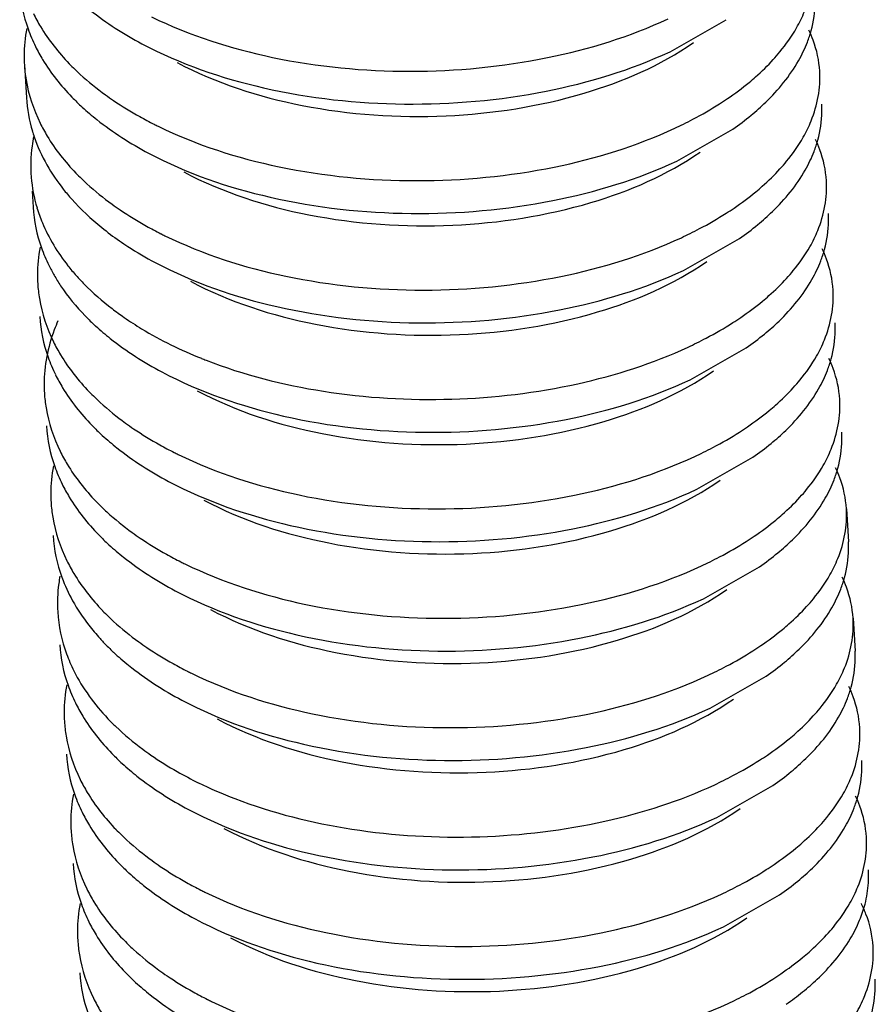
# Model space of a CAD drawing. Header units: millimetres. Extents: x -43833 to -38083, y -3638 to -2112.
# Tile 50 of 114: x -42588.35 to -42585.11, y -3248.11 to -3244.39. Entities that reach past the tile are written whole.
import ezdxf

# ---------------------------------------------------------------- set-up
doc = ezdxf.new("R2010")
doc.units = ezdxf.units.MM
doc.layers.add('02___PRT_ALL_AXES', color=7, linetype='Continuous')

msp = doc.modelspace()

# ---------------------------------------------------------------- linework, layer by layer
at = {"color": 7, "linetype": 'Continuous'}
for p, q in [((-42585.8892, -3244.5135), (-42585.6769, -3244.3925)), ((-42585.864, -3244.9269), (-42585.6517, -3244.8059)), ((-42585.8387, -3245.3404), (-42585.6265, -3245.2194)), ((-42585.8135, -3245.7539), (-42585.6012, -3245.6329)), ((-42585.7883, -3246.1673), (-42585.576, -3246.0463)), ((-42585.7631, -3246.5808), (-42585.5508, -3246.4598)), ((-42585.7378, -3246.9943), (-42585.5256, -3246.8733)), ((-42585.7126, -3247.4077), (-42585.5003, -3247.2867)), ((-42585.6874, -3247.8212), (-42585.4751, -3247.7002))]:
    msp.add_line(p, q, dxfattribs=at)
for centre, radius, start, end in [((-42587.7681, -3244.5308), 0.5631, 169.2098, 179.8921), ((-42587.7379, -3244.222), 0.6138, 199.5322, 206.267), ((-42585.8065, -3244.3089), 0.468, 338.8921, 344.5079), ((-42587.7859, -3244.53), 0.5453, 179.9664, 183.5039), ((-42587.4858, -3243.9066), 0.9382, 224.0385, 227.5747), ((-42587.7655, -3244.6527), 0.5582, 183.5637, 196.7479), ((-42587.477, -3244.0293), 0.94, 224.2107, 227.5724), ((-42585.7132, -3244.7358), 0.3984, 359.3671, 3.5053), ((-42587.1731, -3243.4654), 1.4807, 240.8793, 243.2595), ((-42586.2755, -3243.9111), 1.0908, 304.8814, 309.4373), ((-42587.1438, -3243.4079), 1.5452, 243.2477, 243.8842), ((-42586.5488, -3243.3486), 1.6043, 294.9713, 296.2868), ((-42587.7315, -3244.946), 0.5746, 168.8005, 172.3888), ((-42587.7441, -3244.6465), 0.5805, 196.7236, 198.9701), ((-42587.7511, -3244.9435), 0.5548, 172.3828, 196.7479), ((-42585.7813, -3244.7224), 0.468, 338.8921, 344.5079), ((-42587.4606, -3244.3201), 0.9382, 224.0385, 227.5747), ((-42585.688, -3245.1493), 0.3984, 359.3671, 3.5053), ((-42587.1479, -3243.8789), 1.4807, 240.8793, 243.2595), ((-42586.2503, -3244.3246), 1.0908, 304.8814, 309.4373), ((-42587.3186, -3244.2866), 1.1454, 231.1013, 235.295), ((-42587.1186, -3243.8213), 1.5452, 243.2477, 243.8842), ((-42586.5236, -3243.762), 1.6043, 294.9713, 296.2868), ((-42587.7176, -3245.3577), 0.5631, 169.2098, 179.8921), ((-42587.6874, -3245.049), 0.6138, 199.5322, 206.267), ((-42585.756, -3245.1358), 0.468, 338.8921, 344.5079), ((-42587.649, -3245.0302), 0.6566, 206.249, 209.9844), ((-42587.5249, -3244.8161), 0.8164, 218.3147, 221.719), ((-42587.7354, -3245.357), 0.5453, 179.9664, 183.5039), ((-42587.289, -3244.5595), 1.1657, 232.4898, 235.2745), ((-42587.4266, -3244.8563), 0.94, 224.2107, 227.5724), ((-42585.6628, -3245.5627), 0.3984, 359.3671, 3.5053), ((-42586.2251, -3244.738), 1.0908, 304.8814, 309.4373), ((-42586.4984, -3244.1755), 1.6043, 294.9713, 296.2868), ((-42587.6924, -3245.7712), 0.5631, 169.2098, 179.8921), ((-42587.6622, -3245.4624), 0.6138, 199.5322, 206.267), ((-42586.9948, -3244.0145), 1.7867, 248.1059, 248.7153), ((-42585.7308, -3245.5493), 0.468, 338.8921, 344.5079), ((-42587.7102, -3245.7704), 0.5453, 179.9664, 183.5039), ((-42587.4102, -3245.147), 0.9382, 224.0385, 227.5747), ((-42587.4013, -3245.2697), 0.94, 224.2107, 227.5724), ((-42585.6376, -3245.9762), 0.3984, 359.3671, 3.5053), ((-42587.0974, -3244.7058), 1.4807, 240.8793, 243.2595), ((-42587.0681, -3244.6483), 1.5452, 243.2477, 243.8842), ((-42586.4731, -3244.589), 1.6043, 294.9713, 296.2868), ((-42586.1999, -3245.1515), 1.0908, 304.8814, 309.4373), ((-42587.6672, -3246.1846), 0.5631, 169.2098, 179.8921), ((-42587.637, -3245.8759), 0.6138, 199.5322, 206.267), ((-42585.7056, -3245.9628), 0.468, 338.8921, 344.5079), ((-42587.685, -3246.1839), 0.5453, 179.9664, 183.5039), ((-42587.3849, -3245.5605), 0.9382, 224.0385, 227.5747), ((-42587.3761, -3245.6832), 0.94, 224.2107, 227.5724), ((-42585.6123, -3246.3897), 0.3984, 359.3671, 3.5053), ((-42587.0722, -3245.1193), 1.4807, 240.8793, 243.2595), ((-42586.1746, -3245.565), 1.0908, 304.8814, 309.4373), ((-42587.0429, -3245.0617), 1.5452, 243.2477, 243.8842), ((-42586.4479, -3245.0024), 1.6043, 294.9713, 296.2868), ((-42587.6334, -3246.5992), 0.5718, 169.4957, 172.4184), ((-42585.6804, -3246.3762), 0.468, 338.8921, 344.5079), ((-42587.6495, -3246.5971), 0.5555, 172.4126, 183.4638), ((-42587.3597, -3245.974), 0.9382, 224.0385, 227.5747), ((-42587.437, -3246.1772), 0.822, 217.7594, 222.4132), ((-42587.3988, -3246.143), 0.8734, 222.3794, 223.5554), ((-42587.3612, -3246.1068), 0.9256, 223.5788, 226.9794), ((-42585.5871, -3246.8031), 0.3984, 359.3671, 3.5053), ((-42587.047, -3245.5327), 1.4807, 240.8793, 243.2595), ((-42586.1494, -3245.9784), 1.0908, 304.8814, 309.4373), ((-42587.0177, -3245.4752), 1.5452, 243.2477, 243.8842), ((-42586.4227, -3245.4159), 1.6043, 294.9713, 296.2868), ((-42587.6167, -3247.0116), 0.5631, 169.2098, 179.8921), ((-42587.5865, -3246.7028), 0.6138, 199.5322, 206.267), ((-42585.6551, -3246.7897), 0.468, 338.8921, 344.5079), ((-42587.6345, -3247.0108), 0.5453, 179.9664, 183.5039), ((-42587.3257, -3246.5101), 0.94, 224.2107, 227.5724), ((-42585.5619, -3247.2166), 0.3984, 359.3671, 3.5053), ((-42587.0195, -3245.9417), 1.4857, 240.4519, 243.9259), ((-42586.1242, -3246.3919), 1.0908, 304.8814, 309.4373), ((-42586.9264, -3245.7493), 1.6994, 243.9595, 249.0228), ((-42586.3975, -3245.8294), 1.6043, 294.9713, 296.2868), ((-42587.5915, -3247.425), 0.5631, 169.2098, 179.8921), ((-42587.5613, -3247.1163), 0.6138, 199.5322, 206.267), ((-42585.6299, -3247.2032), 0.468, 338.8921, 344.5079), ((-42587.6093, -3247.4243), 0.5453, 179.9664, 183.5039), ((-42587.3093, -3246.8009), 0.9382, 224.0385, 227.5747), ((-42587.3004, -3246.9236), 0.94, 224.2107, 227.5724), ((-42585.5389, -3247.6302), 0.4006, 356.5866, 3.5012), ((-42586.9965, -3246.3596), 1.4807, 240.8793, 243.2595), ((-42586.099, -3246.8054), 1.0908, 304.8814, 309.4373), ((-42586.9672, -3246.3021), 1.5452, 243.2477, 243.8842), ((-42586.3722, -3246.2428), 1.6043, 294.9713, 296.2868), ((-42587.5663, -3247.8385), 0.5631, 169.2098, 179.8921), ((-42587.5361, -3247.5298), 0.6138, 199.5322, 206.267), ((-42585.6069, -3247.616), 0.4702, 337.501, 345.3365), ((-42587.5841, -3247.8378), 0.5453, 179.9664, 183.5039), ((-42587.284, -3247.2144), 0.9382, 224.0385, 227.5747), ((-42587.2752, -3247.3371), 0.94, 224.2107, 227.5724), ((-42585.5114, -3248.0435), 0.3984, 359.3671, 3.5053), ((-42586.9713, -3246.7731), 1.4807, 240.8793, 243.2595), ((-42586.0788, -3247.212), 1.0992, 304.8943, 308.9497), ((-42586.942, -3246.7156), 1.5452, 243.2477, 243.8842), ((-42586.347, -3246.6563), 1.6043, 294.9713, 296.2868)]:
    msp.add_arc(centre, radius, start, end, dxfattribs=at)
for points, start_tangent, end_tangent in [([(-42585.4108, -3244.4234), (-42585.3808, -3244.3617), (-42585.3484, -3244.174)], (0.493389, 0.869809), (-0.061157, 0.998128)), ([(-42588.3479, -3244.2739), (-42588.3164, -3244.4273)], (0.061119, -0.99813), (0.333622, -0.942707)), ([(-42588.1364, -3244.3097), (-42588.0811, -3244.3568), (-42587.8857, -3244.4834)], (0.737878, -0.674935), (0.883068, -0.469245)), ([(-42585.3555, -3244.4339), (-42585.3401, -3244.3267)], (0.266464, 0.963845), (0.011054, 0.999939)), ([(-42588.2959, -3244.3696), (-42588.269, -3244.4188), (-42588.1603, -3244.5588)], (0.441966, -0.897032), (0.694832, -0.719172)), ([(-42587.8492, -3244.3819), (-42587.3922, -3244.5348), (-42586.8716, -3244.5873), (-42586.3518, -3244.5358), (-42585.8968, -3244.3894)], (0.897898, -0.440204), (0.90649, 0.422228)), ([(-42585.4989, -3244.5432), (-42585.4735, -3244.5139), (-42585.4108, -3244.4234)], (0.674272, 0.738483), (0.493389, 0.869809)), ([(-42585.3232, -3244.5874), (-42585.348, -3244.4702), (-42585.3641, -3244.4322)], (-0.061157, 0.998128), (-0.429676, 0.902983)), ([(-42588.2883, -3244.4937), (-42588.2611, -3244.5434), (-42588.1508, -3244.6848)], (0.441966, -0.897032), (0.697021, -0.71705)), ([(-42587.8857, -3244.4834), (-42587.4258, -3244.6499), (-42586.8934, -3244.7112), (-42586.358, -3244.6626), (-42585.8892, -3244.5135)], (0.883068, -0.469245), (0.90649, 0.422228)), ([(-42587.7522, -3244.5544), (-42587.2796, -3244.7164), (-42586.7361, -3244.7557), (-42586.2137, -3244.6702), (-42585.8009, -3244.4792)], (0.882953, -0.469462), (0.819456, 0.573141)), ([(-42585.4032, -3244.5474), (-42585.3699, -3244.4774)], (0.493389, 0.869809), (0.35956, 0.933122)), ([(-42588.3302, -3244.5634), (-42588.3239, -3244.6193), (-42588.2706, -3244.7831)], (0.061119, -0.99813), (0.441966, -0.897032)), ([(-42585.5902, -3244.6295), (-42585.5655, -3244.6085), (-42585.4989, -3244.5432)], (0.771613, 0.636092), (0.674272, 0.738483)), ([(-42585.5826, -3244.7536), (-42585.5275, -3244.7044), (-42585.4032, -3244.5474)], (0.771613, 0.636092), (0.493389, 0.869809)), ([(-42588.1188, -3244.5991), (-42588.0235, -3244.6765)], (0.737878, -0.674935), (0.810027, -0.586392)), ([(-42585.3855, -3244.8368), (-42585.3555, -3244.7751), (-42585.3232, -3244.5874)], (0.493389, 0.869809), (-0.061157, 0.998128)), ([(-42585.7021, -3244.7105), (-42585.6724, -3244.6909), (-42585.5902, -3244.6295)], (0.842895, 0.538078), (0.771613, 0.636092)), ([(-42588.0235, -3244.6765), (-42587.9927, -3244.698), (-42587.8937, -3244.7589)], (0.810027, -0.586392), (0.873485, -0.486851)), ([(-42588.1112, -3244.7232), (-42588.0559, -3244.7702), (-42587.8605, -3244.8969)], (0.737878, -0.674935), (0.883068, -0.469245)), ([(-42585.8383, -3244.787), (-42585.8026, -3244.7687), (-42585.7021, -3244.7105)], (0.896557, 0.442929), (0.842895, 0.538078)), ([(-42585.3303, -3244.8474), (-42585.3149, -3244.7402)], (0.266464, 0.963845), (0.011054, 0.999939)), ([(-42588.2706, -3244.7831), (-42588.2438, -3244.8323), (-42588.135, -3244.9723)], (0.441966, -0.897032), (0.694832, -0.719172)), ([(-42587.824, -3244.7953), (-42587.367, -3244.9483), (-42586.8464, -3245.0008), (-42586.3266, -3244.9493), (-42585.8715, -3244.8029)], (0.897898, -0.440204), (0.90649, 0.422228)), ([(-42588.2931, -3244.8352), (-42588.2449, -3244.9413)], (0.325002, -0.945713), (0.493766, -0.869595)), ([(-42585.4737, -3244.9567), (-42585.4482, -3244.9274), (-42585.3855, -3244.8368)], (0.674272, 0.738483), (0.493389, 0.869809)), ([(-42585.2979, -3245.0009), (-42585.3228, -3244.8837), (-42585.3388, -3244.8457)], (-0.061157, 0.998128), (-0.429676, 0.902983)), ([(-42587.8605, -3244.8969), (-42587.4006, -3245.0633), (-42586.8682, -3245.1247), (-42586.3328, -3245.0761), (-42585.864, -3244.9269)], (0.883068, -0.469245), (0.90649, 0.422228)), ([(-42587.727, -3244.9678), (-42587.2544, -3245.1298), (-42586.7109, -3245.1691), (-42586.1885, -3245.0837), (-42585.7757, -3244.8927)], (0.882875, -0.469608), (0.819361, 0.573278)), ([(-42585.378, -3244.9609), (-42585.3447, -3244.8909)], (0.493389, 0.869809), (0.35956, 0.933122)), ([(-42588.2449, -3244.9413), (-42588.1831, -3245.0328)], (0.493766, -0.869595), (0.619647, -0.78488)), ([(-42585.565, -3245.043), (-42585.5403, -3245.0219), (-42585.4737, -3244.9567)], (0.771613, 0.636092), (0.674272, 0.738483)), ([(-42585.5574, -3245.167), (-42585.5022, -3245.1179), (-42585.378, -3244.9609)], (0.771613, 0.636092), (0.493389, 0.869809)), ([(-42588.0935, -3245.0126), (-42587.9983, -3245.09)], (0.737878, -0.674935), (0.810027, -0.586392)), ([(-42585.3603, -3245.2503), (-42585.3303, -3245.1886), (-42585.2979, -3245.0009)], (0.493389, 0.869809), (-0.061157, 0.998128)), ([(-42588.1831, -3245.0328), (-42588.1513, -3245.0706), (-42588.0378, -3245.178)], (0.619647, -0.78488), (0.777839, -0.628464)), ([(-42585.6769, -3245.124), (-42585.6472, -3245.1044), (-42585.565, -3245.043)], (0.842895, 0.538078), (0.771613, 0.636092)), ([(-42587.9983, -3245.09), (-42587.9675, -3245.1115), (-42587.8685, -3245.1724)], (0.810027, -0.586392), (0.873485, -0.486851)), ([(-42588.2974, -3245.1009), (-42588.2659, -3245.2542)], (0.061119, -0.99813), (0.333622, -0.942707)), ([(-42588.2824, -3245.103), (-42588.2621, -3245.1597), (-42588.1655, -3245.3222)], (0.287677, -0.957727), (0.619647, -0.78488)), ([(-42585.8131, -3245.2004), (-42585.7774, -3245.1822), (-42585.6769, -3245.124)], (0.896557, 0.442929), (0.842895, 0.538078)), ([(-42585.3051, -3245.2608), (-42585.2896, -3245.1537)], (0.266464, 0.963845), (0.011054, 0.999939)), ([(-42587.7987, -3245.2088), (-42587.3417, -3245.3618), (-42586.8212, -3245.4143), (-42586.3014, -3245.3627), (-42585.8463, -3245.2164)], (0.897898, -0.440204), (0.90649, 0.422228)), ([(-42587.9707, -3245.2282), (-42587.9386, -3245.2497), (-42587.8353, -3245.3103)], (0.821729, -0.569879), (0.88313, -0.469128)), ([(-42585.4485, -3245.3702), (-42585.423, -3245.3408), (-42585.3603, -3245.2503)], (0.674272, 0.738483), (0.493389, 0.869809)), ([(-42585.2727, -3245.4143), (-42585.2976, -3245.2972), (-42585.3136, -3245.2591)], (-0.061157, 0.998128), (-0.429676, 0.902983)), ([(-42587.8353, -3245.3103), (-42587.3754, -3245.4768), (-42586.843, -3245.5381), (-42586.3076, -3245.4895), (-42585.8387, -3245.3404)], (0.88313, -0.469128), (0.90649, 0.422228)), ([(-42587.7018, -3245.3813), (-42587.2292, -3245.5433), (-42586.6857, -3245.5826), (-42586.1633, -3245.4972), (-42585.7505, -3245.3061)], (0.883002, -0.469369), (0.819241, 0.573449)), ([(-42585.3527, -3245.3743), (-42585.3195, -3245.3044)], (0.493389, 0.869809), (0.35956, 0.933122)), ([(-42588.2177, -3245.3584), (-42588.193, -3245.398), (-42588.1003, -3245.5117)], (0.499483, -0.866324), (0.697021, -0.71705)), ([(-42588.1343, -3245.3593), (-42588.1038, -3245.3918), (-42587.9988, -3245.4842)], (0.665171, -0.746691), (0.793068, -0.609133)), ([(-42588.2797, -3245.3903), (-42588.2734, -3245.4463), (-42588.2202, -3245.61)], (0.061119, -0.99813), (0.441966, -0.897032)), ([(-42585.5397, -3245.4564), (-42585.515, -3245.4354), (-42585.4485, -3245.3702)], (0.771613, 0.636092), (0.674272, 0.738483)), ([(-42585.5322, -3245.5805), (-42585.477, -3245.5313), (-42585.3527, -3245.3743)], (0.771613, 0.636092), (0.493389, 0.869809)), ([(-42585.3351, -3245.6638), (-42585.3051, -3245.6021), (-42585.2727, -3245.4143)], (0.493389, 0.869809), (-0.061157, 0.998128)), ([(-42585.6517, -3245.5374), (-42585.6219, -3245.5178), (-42585.5397, -3245.4564)], (0.842895, 0.538078), (0.771613, 0.636092)), ([(-42588.2722, -3245.5143), (-42588.2407, -3245.6676)], (0.061119, -0.99813), (0.333622, -0.942707)), ([(-42588.2035, -3245.531), (-42588.2171, -3245.5645), (-42588.2456, -3245.6658)], (-0.400919, -0.916114), (-0.18635, -0.982483)), ([(-42587.953, -3245.5176), (-42587.8867, -3245.5606), (-42587.661, -3245.6723)], (0.821729, -0.569879), (0.927868, -0.372909)), ([(-42585.7879, -3245.6139), (-42585.7522, -3245.5957), (-42585.6517, -3245.5374)], (0.896557, 0.442929), (0.842895, 0.538078)), ([(-42588.0607, -3245.5501), (-42588.0054, -3245.5972), (-42587.81, -3245.7238)], (0.737878, -0.674935), (0.883068, -0.469245)), ([(-42585.2798, -3245.6743), (-42585.2644, -3245.5671)], (0.266464, 0.963845), (0.011054, 0.999939)), ([(-42588.2202, -3245.61), (-42588.1933, -3245.6592), (-42588.0846, -3245.7992)], (0.441966, -0.897032), (0.694832, -0.719172)), ([(-42587.6433, -3245.6793), (-42587.1998, -3245.7966), (-42586.7143, -3245.8265), (-42586.2381, -3245.7681), (-42585.8211, -3245.6298)], (0.931782, -0.363019), (0.90649, 0.422228)), ([(-42585.4232, -3245.7836), (-42585.3978, -3245.7543), (-42585.3351, -3245.6638)], (0.674272, 0.738483), (0.493389, 0.869809)), ([(-42585.2475, -3245.8278), (-42585.2724, -3245.7106), (-42585.2884, -3245.6726)], (-0.061157, 0.998128), (-0.429676, 0.902983)), ([(-42587.81, -3245.7238), (-42587.3501, -3245.8903), (-42586.8178, -3245.9516), (-42586.2824, -3245.903), (-42585.8135, -3245.7539)], (0.883068, -0.469245), (0.90649, 0.422228)), ([(-42587.6765, -3245.7948), (-42587.2039, -3245.9568), (-42586.6604, -3245.9961), (-42586.1381, -3245.9106), (-42585.7253, -3245.7196)], (0.882919, -0.469526), (0.819488, 0.573096)), ([(-42585.3275, -3245.7878), (-42585.2942, -3245.7178)], (0.493389, 0.869809), (0.35956, 0.933122)), ([(-42588.2126, -3245.7341), (-42588.1854, -3245.7838), (-42588.0751, -3245.9252)], (0.441966, -0.897032), (0.697021, -0.71705)), ([(-42588.2545, -3245.8038), (-42588.2482, -3245.8597), (-42588.195, -3246.0235)], (0.061119, -0.99813), (0.441966, -0.897032)), ([(-42585.5145, -3245.8699), (-42585.4898, -3245.8489), (-42585.4232, -3245.7836)], (0.771613, 0.636092), (0.674272, 0.738483)), ([(-42585.507, -3245.994), (-42585.4518, -3245.9448), (-42585.3275, -3245.7878)], (0.771613, 0.636092), (0.493389, 0.869809)), ([(-42588.0431, -3245.8395), (-42587.9478, -3245.9169)], (0.737878, -0.674935), (0.810027, -0.586392)), ([(-42585.3099, -3246.0772), (-42585.2799, -3246.0155), (-42585.2475, -3245.8278)], (0.493389, 0.869809), (-0.061157, 0.998128)), ([(-42585.6264, -3245.9509), (-42585.5967, -3245.9313), (-42585.5145, -3245.8699)], (0.842895, 0.538078), (0.771613, 0.636092)), ([(-42587.9478, -3245.9169), (-42587.9171, -3245.9384), (-42587.818, -3245.9993)], (0.810027, -0.586392), (0.873485, -0.486851)), ([(-42588.247, -3245.9278), (-42588.2155, -3246.0811)], (0.061119, -0.99813), (0.333622, -0.942707)), ([(-42585.7627, -3246.0274), (-42585.7269, -3246.0091), (-42585.6264, -3245.9509)], (0.896557, 0.442929), (0.842895, 0.538078)), ([(-42588.0355, -3245.9636), (-42587.9802, -3246.0106), (-42587.7848, -3246.1373)], (0.737878, -0.674935), (0.883068, -0.469245)), ([(-42585.2546, -3246.0878), (-42585.2392, -3245.9806)], (0.266464, 0.963845), (0.011054, 0.999939)), ([(-42588.195, -3246.0235), (-42588.1681, -3246.0726), (-42588.0594, -3246.2126)], (0.441966, -0.897032), (0.694832, -0.719172)), ([(-42587.7483, -3246.0357), (-42587.2913, -3246.1887), (-42586.7707, -3246.2412), (-42586.2509, -3246.1897), (-42585.7959, -3246.0433)], (0.897898, -0.440204), (0.90649, 0.422228)), ([(-42585.398, -3246.1971), (-42585.3726, -3246.1678), (-42585.3099, -3246.0772)], (0.674272, 0.738483), (0.493389, 0.869809)), ([(-42585.2223, -3246.2413), (-42585.2471, -3246.1241), (-42585.2632, -3246.0861)], (-0.061157, 0.998128), (-0.429676, 0.902983)), ([(-42587.7848, -3246.1373), (-42587.3249, -3246.3037), (-42586.7925, -3246.3651), (-42586.2571, -3246.3165), (-42585.7883, -3246.1673)], (0.883068, -0.469245), (0.90649, 0.422228)), ([(-42587.6513, -3246.2082), (-42587.1787, -3246.3702), (-42586.6352, -3246.4095), (-42586.1128, -3246.3241), (-42585.7, -3246.1331)], (0.882912, -0.469539), (0.819278, 0.573397)), ([(-42585.3023, -3246.2013), (-42585.269, -3246.1313)], (0.493389, 0.869809), (0.35956, 0.933122)), ([(-42588.1874, -3246.1475), (-42588.1602, -3246.1972), (-42588.0499, -3246.3387)], (0.441966, -0.897032), (0.697021, -0.71705)), ([(-42585.4893, -3246.2834), (-42585.4646, -3246.2623), (-42585.398, -3246.1971)], (0.771613, 0.636092), (0.674272, 0.738483)), ([(-42585.4817, -3246.4074), (-42585.4266, -3246.3583), (-42585.3023, -3246.2013)], (0.771613, 0.636092), (0.493389, 0.869809)), ([(-42588.2293, -3246.2172), (-42588.223, -3246.2732), (-42588.1697, -3246.437)], (0.061119, -0.99813), (0.441966, -0.897032)), ([(-42585.2846, -3246.4907), (-42585.2546, -3246.429), (-42585.2223, -3246.2413)], (0.493389, 0.869809), (-0.061157, 0.998128)), ([(-42588.0179, -3246.253), (-42587.9226, -3246.3304)], (0.737878, -0.674935), (0.810027, -0.586392)), ([(-42585.6012, -3246.3643), (-42585.5715, -3246.3448), (-42585.4893, -3246.2834)], (0.842895, 0.538078), (0.771613, 0.636092)), ([(-42588.2217, -3246.3413), (-42588.1883, -3246.4999)], (0.061081, -0.998133), (0.34276, -0.939423)), ([(-42587.9226, -3246.3304), (-42587.8918, -3246.3519), (-42587.7928, -3246.4128)], (0.810027, -0.586392), (0.873485, -0.486851)), ([(-42585.7374, -3246.4408), (-42585.7017, -3246.4226), (-42585.6012, -3246.3643)], (0.896557, 0.442929), (0.842895, 0.538078)), ([(-42588.0103, -3246.377), (-42587.955, -3246.4241), (-42587.7596, -3246.5507)], (0.737878, -0.674935), (0.883068, -0.469245)), ([(-42585.2294, -3246.5012), (-42585.214, -3246.3941)], (0.266464, 0.963845), (0.011054, 0.999939)), ([(-42588.1697, -3246.437), (-42588.1429, -3246.4861), (-42588.0341, -3246.6261)], (0.441966, -0.897032), (0.694832, -0.719172)), ([(-42587.7231, -3246.4492), (-42587.2661, -3246.6022), (-42586.7455, -3246.6547), (-42586.2257, -3246.6031), (-42585.7706, -3246.4568)], (0.897898, -0.440204), (0.90649, 0.422228)), ([(-42588.1883, -3246.4999), (-42588.1477, -3246.5887)], (0.34276, -0.939423), (0.484562, -0.874757)), ([(-42585.3728, -3246.6106), (-42585.3473, -3246.5812), (-42585.2846, -3246.4907)], (0.674272, 0.738483), (0.493389, 0.869809)), ([(-42585.197, -3246.6547), (-42585.2219, -3246.5376), (-42585.2379, -3246.4995)], (-0.061157, 0.998128), (-0.429676, 0.902983)), ([(-42587.6261, -3246.6217), (-42587.1534, -3246.7837), (-42586.61, -3246.823), (-42586.0876, -3246.7375), (-42585.6748, -3246.5465)], (0.883066, -0.469249), (0.819282, 0.573391)), ([(-42585.2771, -3246.6147), (-42585.2438, -3246.5448)], (0.493389, 0.869809), (0.35956, 0.933122)), ([(-42587.7596, -3246.5507), (-42587.2997, -3246.7172), (-42586.7673, -3246.7785), (-42586.2319, -3246.7299), (-42585.7631, -3246.5808)], (0.883068, -0.469245), (0.90649, 0.422228)), ([(-42588.1477, -3246.5887), (-42588.0869, -3246.6806)], (0.484562, -0.874757), (0.611819, -0.790998)), ([(-42585.4641, -3246.6968), (-42585.4394, -3246.6758), (-42585.3728, -3246.6106)], (0.771613, 0.636092), (0.674272, 0.738483)), ([(-42585.4565, -3246.8209), (-42585.4013, -3246.7717), (-42585.2771, -3246.6147)], (0.771613, 0.636092), (0.493389, 0.869809)), ([(-42588.204, -3246.6307), (-42588.1707, -3246.7893)], (0.061081, -0.998133), (0.34276, -0.939423)), ([(-42585.2594, -3246.9042), (-42585.2294, -3246.8425), (-42585.197, -3246.6547)], (0.493389, 0.869809), (-0.061157, 0.998128)), ([(-42587.9926, -3246.6665), (-42587.8974, -3246.7438)], (0.737878, -0.674935), (0.810027, -0.586392)), ([(-42585.576, -3246.7778), (-42585.5463, -3246.7582), (-42585.4641, -3246.6968)], (0.842895, 0.538078), (0.771613, 0.636092)), ([(-42588.1965, -3246.7547), (-42588.165, -3246.908)], (0.061119, -0.99813), (0.333622, -0.942707)), ([(-42587.8974, -3246.7438), (-42587.8666, -3246.7653), (-42587.7676, -3246.8262)], (0.810027, -0.586392), (0.873485, -0.486851)), ([(-42588.1707, -3246.7893), (-42588.1431, -3246.8533), (-42588.0141, -3247.0342)], (0.34276, -0.939423), (0.689024, -0.724739)), ([(-42587.9927, -3246.7834), (-42587.9361, -3246.8325), (-42587.7344, -3246.9642)], (0.730808, -0.682583), (0.883175, -0.469044)), ([(-42585.7122, -3246.8543), (-42585.6765, -3246.8361), (-42585.576, -3246.7778)], (0.896557, 0.442929), (0.842895, 0.538078)), ([(-42585.2042, -3246.9147), (-42585.1887, -3246.8075)], (0.266464, 0.963845), (0.011054, 0.999939)), ([(-42587.6978, -3246.8627), (-42587.2408, -3247.0156), (-42586.7203, -3247.0681), (-42586.2005, -3247.0166), (-42585.7454, -3246.8702)], (0.897898, -0.440204), (0.90649, 0.422228)), ([(-42585.3476, -3247.024), (-42585.3221, -3246.9947), (-42585.2594, -3246.9042)], (0.674272, 0.738483), (0.493389, 0.869809)), ([(-42585.1718, -3247.0682), (-42585.1967, -3246.951), (-42585.2127, -3246.913)], (-0.061157, 0.998128), (-0.429676, 0.902983)), ([(-42585.2518, -3247.0282), (-42585.2186, -3246.9582)], (0.493389, 0.869809), (0.35956, 0.933122)), ([(-42588.137, -3246.9745), (-42588.1097, -3247.0242), (-42587.9994, -3247.1656)], (0.441966, -0.897032), (0.697021, -0.71705)), ([(-42587.7344, -3246.9642), (-42587.2744, -3247.1306), (-42586.7421, -3247.192), (-42586.2067, -3247.1434), (-42585.7378, -3246.9943)], (0.883175, -0.469044), (0.90649, 0.422228)), ([(-42587.6008, -3247.0351), (-42587.1282, -3247.1972), (-42586.5848, -3247.2364), (-42586.0624, -3247.151), (-42585.6496, -3246.96)], (0.882886, -0.469587), (0.819506, 0.573071)), ([(-42588.0141, -3247.0342), (-42587.9842, -3247.0642), (-42587.8828, -3247.1495)], (0.689024, -0.724739), (0.803246, -0.595648)), ([(-42585.4388, -3247.1103), (-42585.4141, -3247.0893), (-42585.3476, -3247.024)], (0.771613, 0.636092), (0.674272, 0.738483)), ([(-42585.4313, -3247.2343), (-42585.3761, -3247.1852), (-42585.2518, -3247.0282)], (0.771613, 0.636092), (0.493389, 0.869809)), ([(-42588.1788, -3247.0442), (-42588.1725, -3247.1001), (-42588.1193, -3247.2639)], (0.061119, -0.99813), (0.441966, -0.897032)), ([(-42585.2342, -3247.3176), (-42585.2042, -3247.2559), (-42585.1718, -3247.0682)], (0.493389, 0.869809), (-0.061157, 0.998128)), ([(-42585.5508, -3247.1913), (-42585.521, -3247.1717), (-42585.4388, -3247.1103)], (0.842895, 0.538078), (0.771613, 0.636092)), ([(-42588.1713, -3247.1682), (-42588.1398, -3247.3215)], (0.061119, -0.99813), (0.333622, -0.942707)), ([(-42587.8828, -3247.1495), (-42587.8519, -3247.1716), (-42587.7522, -3247.2342)], (0.803246, -0.595648), (0.869659, -0.493652)), ([(-42587.9598, -3247.204), (-42587.9045, -3247.251), (-42587.7091, -3247.3777)], (0.737878, -0.674935), (0.883068, -0.469245)), ([(-42585.687, -3247.2678), (-42585.6513, -3247.2495), (-42585.5508, -3247.1913)], (0.896557, 0.442929), (0.842895, 0.538078)), ([(-42585.1789, -3247.3282), (-42585.1635, -3247.221)], (0.266464, 0.963845), (0.011054, 0.999939)), ([(-42588.1193, -3247.2639), (-42588.0924, -3247.313), (-42587.9837, -3247.453)], (0.441966, -0.897032), (0.694832, -0.719172)), ([(-42587.5348, -3247.3361), (-42587.0923, -3247.4515), (-42586.6088, -3247.4802), (-42586.135, -3247.4215), (-42585.7202, -3247.2837)], (0.933328, -0.359025), (0.90649, 0.422228)), ([(-42585.3223, -3247.4375), (-42585.2969, -3247.4081), (-42585.2342, -3247.3176)], (0.674272, 0.738483), (0.493389, 0.869809)), ([(-42585.1466, -3247.4817), (-42585.1715, -3247.3645), (-42585.1875, -3247.3264)], (-0.061157, 0.998128), (-0.429676, 0.902983)), ([(-42588.1117, -3247.3879), (-42588.0845, -3247.4376), (-42587.9742, -3247.5791)], (0.441966, -0.897032), (0.697021, -0.71705)), ([(-42587.7091, -3247.3777), (-42587.2492, -3247.5441), (-42586.7169, -3247.6055), (-42586.1815, -3247.5569), (-42585.7126, -3247.4077)], (0.883068, -0.469245), (0.90649, 0.422228)), ([(-42587.5756, -3247.4486), (-42587.103, -3247.6106), (-42586.5595, -3247.6499), (-42586.0371, -3247.5645), (-42585.6243, -3247.3735)], (0.882972, -0.469426), (0.819226, 0.573471)), ([(-42585.2266, -3247.4417), (-42585.1933, -3247.3717)], (0.493389, 0.869809), (0.35956, 0.933122)), ([(-42585.4136, -3247.5238), (-42585.3889, -3247.5027), (-42585.3223, -3247.4375)], (0.771613, 0.636092), (0.674272, 0.738483)), ([(-42585.406, -3247.6478), (-42585.3509, -3247.5986), (-42585.2266, -3247.4417)], (0.771613, 0.636092), (0.493389, 0.869809)), ([(-42588.1536, -3247.4576), (-42588.1473, -3247.5136), (-42588.0941, -3247.6774)], (0.061119, -0.99813), (0.441966, -0.897032)), ([(-42587.9422, -3247.4934), (-42587.8469, -3247.5707)], (0.737878, -0.674935), (0.810027, -0.586392)), ([(-42585.209, -3247.7311), (-42585.179, -3247.6694), (-42585.1466, -3247.4817)], (0.493389, 0.869809), (-0.061157, 0.998128)), ([(-42585.5255, -3247.6047), (-42585.4958, -3247.5852), (-42585.4136, -3247.5238)], (0.842895, 0.538078), (0.771613, 0.636092)), ([(-42588.1461, -3247.5817), (-42588.1146, -3247.735)], (0.061119, -0.99813), (0.333622, -0.942707)), ([(-42587.8469, -3247.5707), (-42587.8162, -3247.5923), (-42587.7171, -3247.6531)], (0.810027, -0.586392), (0.873485, -0.486851)), ([(-42587.9346, -3247.6174), (-42587.8793, -3247.6645), (-42587.6839, -3247.7911)], (0.737878, -0.674935), (0.883068, -0.469245)), ([(-42585.6617, -3247.6812), (-42585.626, -3247.663), (-42585.5255, -3247.6047)], (0.896557, 0.442929), (0.842895, 0.538078)), ([(-42585.1519, -3247.735), (-42585.139, -3247.654)], (0.251832, 0.967771), (0.05951, 0.998228)), ([(-42588.0941, -3247.6774), (-42588.0672, -3247.7265), (-42587.9585, -3247.8665)], (0.441966, -0.897032), (0.694832, -0.719172)), ([(-42587.6474, -3247.6896), (-42587.1904, -3247.8425), (-42586.6698, -3247.895), (-42586.15, -3247.8435), (-42585.695, -3247.6972)], (0.897898, -0.440204), (0.90649, 0.422228)), ([(-42585.2971, -3247.8509), (-42585.2717, -3247.8216), (-42585.209, -3247.7311)], (0.674272, 0.738483), (0.493389, 0.869809)), ([(-42585.1214, -3247.8951), (-42585.1483, -3247.7724), (-42585.1658, -3247.7326)], (-0.061209, 0.998125), (-0.445463, 0.8953)), ([(-42588.0865, -3247.8014), (-42588.0593, -3247.8511), (-42587.949, -3247.9925)], (0.441966, -0.897032), (0.697021, -0.71705)), ([(-42587.6839, -3247.7911), (-42587.224, -3247.9576), (-42586.6916, -3248.0189), (-42586.1562, -3247.9703), (-42585.6874, -3247.8212)], (0.883068, -0.469245), (0.90649, 0.422228)), ([(-42587.5504, -3247.8621), (-42587.0778, -3248.0241), (-42586.5343, -3248.0634), (-42586.0119, -3247.9779), (-42585.5991, -3247.7869)], (0.883044, -0.469291), (0.819329, 0.573324)), ([(-42585.2081, -3247.8667), (-42585.1724, -3247.7959)], (0.513504, 0.858087), (0.381565, 0.924342)), ([(-42585.3884, -3247.9372), (-42585.3637, -3247.9162), (-42585.2971, -3247.8509)], (0.771613, 0.636092), (0.674272, 0.738483)), ([(-42588.1284, -3247.8711), (-42588.1221, -3247.9271), (-42588.0688, -3248.0908)], (0.061119, -0.99813), (0.441966, -0.897032)), ([(-42585.3877, -3248.0669), (-42585.3331, -3248.0192), (-42585.2081, -3247.8667)], (0.777144, 0.629323), (0.513504, 0.858087)), ([(-42587.917, -3247.9069), (-42587.8217, -3247.9842)], (0.737878, -0.674935), (0.810027, -0.586392)), ([(-42585.1912, -3248.1573), (-42585.1578, -3248.0926), (-42585.1214, -3247.8951)], (0.515426, 0.856934), (-0.061209, 0.998125)), ([(-42585.5003, -3248.0182), (-42585.4706, -3247.9986), (-42585.3884, -3247.9372)], (0.842895, 0.538078), (0.771613, 0.636092)), ([(-42588.1208, -3247.9951), (-42588.0893, -3248.1484)], (0.061119, -0.99813), (0.333622, -0.942707)), ([(-42587.8217, -3247.9842), (-42587.7909, -3248.0057), (-42587.6919, -3248.0666)], (0.810027, -0.586392), (0.873485, -0.486851)), ([(-42587.9094, -3248.0309), (-42587.8541, -3248.078), (-42587.6587, -3248.2046)], (0.737878, -0.674935), (0.883068, -0.469245)), ([(-42585.6365, -3248.0947), (-42585.6008, -3248.0765), (-42585.5003, -3248.0182)], (0.896557, 0.442929), (0.842895, 0.538078)), ([(-42585.1285, -3248.1551), (-42585.1131, -3248.0479)], (0.266464, 0.963845), (0.011054, 0.999939)), ([(-42588.0688, -3248.0908), (-42588.042, -3248.14), (-42587.9332, -3248.28)], (0.441966, -0.897032), (0.694832, -0.719172)), ([(-42587.6222, -3248.1031), (-42587.1652, -3248.256), (-42586.6446, -3248.3085), (-42586.1248, -3248.257), (-42585.6697, -3248.1106)], (0.897898, -0.440204), (0.90649, 0.422228))]:
    msp.add_spline(points, degree=3, dxfattribs=dict(at, start_tangent=start_tangent, end_tangent=end_tangent))
at = {"layer": '02___PRT_ALL_AXES', "color": 7, "linetype": 'Continuous'}
for p, q in [((-42588.3302, -3244.5634), (-42588.3226, -3244.6874)), ((-42588.3011, -3245.04), (-42588.2974, -3245.1009)), ((-42585.2223, -3246.2413), (-42585.2147, -3246.3653)), ((-42585.197, -3246.6547), (-42585.1895, -3246.7788))]:
    msp.add_line(p, q, dxfattribs=at)

doc.saveas('drawing.dxf')
